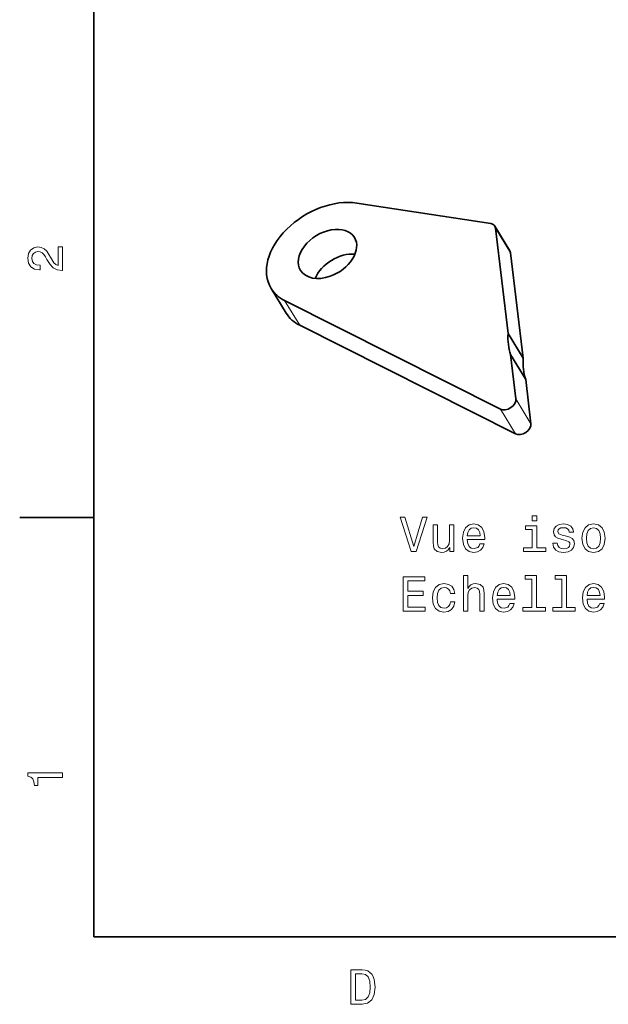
# Model space of a CAD drawing. Extents: x 0 to 297, y 0 to 210.
# Tile 1 of 7: x 2 to 62, y 3 to 103. Entities that reach past the tile are written whole.
import ezdxf

# ---------------------------------------------------------------- set-up
doc = ezdxf.new("R2010")
doc.units = 0

msp = doc.modelspace()

# ---------------------------------------------------------------- linework, layer by layer
at = {"color": 7, "lineweight": 35}
for p, q in [((10, 200), (10, 10)), ((29.333374, 74.486694), (51.193237, 63.480713)), ((30.863739, 71.980225), (52.723602, 60.974243)), ((10, 10), (287, 10))]:
    msp.add_line(p, q, dxfattribs=at)
at = {"color": 7, "lineweight": 35, "ltscale": 0.34295}
msp.add_line((50.207611, 82.278931), (36.649475, 84.367065), dxfattribs=at)
at = {"color": 7, "lineweight": 35, "ltscale": 0.073418}
for p, q in [((50.617889, 82.030762), (52.148254, 79.524292)), ((29.491882, 73.215088), (27.961517, 75.721558)), ((51.966644, 71.143677), (53.497009, 68.637207))]:
    msp.add_line(p, q, dxfattribs=at)
at = {"color": 7, "lineweight": 35, "ltscale": 0.269213}
for p, q in [((50.684387, 81.835571), (51.966644, 71.143677)), ((52.214752, 79.329102), (53.497009, 68.637207))]:
    msp.add_line(p, q, dxfattribs=at)
at = {"color": 7, "lineweight": 13, "ltscale": 0.073418}
for p, q in [((50.684387, 81.835571), (52.214752, 79.329102)), ((29.333374, 74.486694), (30.863739, 71.980225)), ((52.761963, 64.512085), (54.292328, 62.005615)), ((51.193237, 63.480713), (52.723602, 60.974243))]:
    msp.add_line(p, q, dxfattribs=at)
at = {"color": 7, "lineweight": 35, "ltscale": 0.073421}
msp.add_line((52.222839, 69.007568), (53.753204, 66.500977), dxfattribs=at)
at = {"color": 7, "lineweight": 35, "ltscale": 0.113192}
msp.add_line((52.222839, 69.007568), (52.761963, 64.512085), dxfattribs=at)
at = {"color": 7, "lineweight": 35, "ltscale": 0.113189}
msp.add_line((53.753204, 66.500977), (54.292328, 62.005615), dxfattribs=at)
at = {"color": 7, "lineweight": 35, "ltscale": 0.1875}
msp.add_line((10, 52.5), (2.5, 52.5), dxfattribs=at)
at = {"color": 7, "lineweight": 13}
for points in [[(6.833213, 77.519447), (6.833213, 79.925072), (6.399496, 79.925072), (6.399496, 78.023773), (6.162464, 78.129684), (5.965778, 78.311241), (5.607709, 78.871033), (5.456412, 79.168587), (5.239553, 79.501442), (4.987392, 79.738472), (4.689842, 79.874641), (4.351945, 79.925072), (3.928314, 79.839333), (3.595461, 79.602303), (3.383646, 79.239189), (3.307997, 78.770172), (3.393732, 78.286018), (3.630764, 77.91787), (4.009006, 77.680832), (4.508286, 77.600143), (4.578891, 77.600143), (4.578891, 78.059074), (4.538545, 78.059074), (4.195605, 78.104462), (3.943444, 78.240631), (3.782061, 78.457489), (3.726585, 78.744957), (3.777017, 79.03746), (3.903098, 79.254318), (4.099784, 79.395531), (4.346902, 79.445961), (4.578891, 79.41066), (4.775577, 79.314842), (4.947046, 79.153458), (5.098343, 78.931557), (5.259727, 78.634003), (5.572406, 78.139771), (5.90526, 77.791786), (6.308718, 77.585014), (6.818084, 77.519447)], [(43.288448, 52.548744), (42.410927, 49.568195), (41.508186, 52.548744), (41.029079, 52.548744), (42.158764, 49.043701), (42.663086, 49.043701), (43.767555, 52.548744)], [(54.882828, 52.664738), (54.413807, 52.664738), (54.413807, 52.160416), (54.882828, 52.160416)], [(46.490898, 51.751915), (46.047092, 51.751915), (46.047092, 50.188515), (45.996658, 49.825401), (45.850407, 49.563152), (45.623463, 49.401772), (45.325912, 49.351337), (45.088879, 49.391685), (44.937584, 49.512722), (44.851849, 49.719494), (44.831676, 50.012001), (44.831676, 51.751915), (44.387871, 51.751915), (44.387871, 49.971657), (44.403, 49.613586), (44.498821, 49.316036), (44.791328, 49.043701), (45.260349, 48.94788), (45.512512, 48.983181), (45.72937, 49.073959), (45.91597, 49.230301), (46.067265, 49.457245), (46.067265, 49.043701), (46.490898, 49.043701)], [(47.827351, 50.269207), (49.60257, 50.269207), (49.607613, 50.475979), (49.52692, 51.05595), (49.305016, 51.489666), (48.951992, 51.751915), (48.482971, 51.847736), (48.024036, 51.746872), (47.671013, 51.464451), (47.444065, 51.005516), (47.363377, 50.40033), (47.439022, 49.780014), (47.66597, 49.326122), (48.01395, 49.043701), (48.467842, 48.94788), (48.861214, 49.013443), (49.183979, 49.18491), (49.421013, 49.457245), (49.557178, 49.820358), (49.11842, 49.820358), (49.027641, 49.618629), (48.896515, 49.467331), (48.523315, 49.346294), (48.235855, 49.401772), (48.018993, 49.578285), (47.877785, 49.865746), (47.827351, 50.254074)], [(47.827351, 50.642403), (47.882828, 50.990387), (48.018993, 51.247593), (48.225769, 51.403931), (48.4981, 51.459408), (48.765392, 51.403931), (48.972164, 51.247593), (49.098244, 50.990387), (49.143635, 50.642403)], [(54.867699, 49.416901), (54.867699, 51.661137), (53.727928, 51.661137), (53.727928, 51.282894), (54.423893, 51.282894), (54.423893, 49.416901), (53.516113, 49.416901), (53.516113, 49.043701), (55.785564, 49.043701), (55.785564, 49.416901)], [(57.873463, 50.622231), (57.444786, 50.723095), (57.127064, 50.839088), (57.021156, 51.076122), (57.051414, 51.24255), (57.157326, 51.363586), (57.328793, 51.439236), (57.575912, 51.469494), (57.812943, 51.439236), (57.999542, 51.348457), (58.120583, 51.212288), (58.171013, 51.030731), (58.604729, 51.030731), (58.604729, 51.040821), (58.529083, 51.368629), (58.322311, 51.625835), (57.999542, 51.787216), (57.575912, 51.847736), (57.14724, 51.787216), (56.834557, 51.620789), (56.637871, 51.373672), (56.577354, 51.060993), (56.622742, 50.7584), (56.76395, 50.546581), (56.995941, 50.395287), (57.333836, 50.289379), (57.828072, 50.168343), (58.130669, 50.042259), (58.211357, 49.941395), (58.241615, 49.7901), (58.196228, 49.6035), (58.075191, 49.462288), (57.878506, 49.37151), (57.616257, 49.341251), (57.338882, 49.37151), (57.13715, 49.477417), (57.000984, 49.648888), (56.945507, 49.885921), (56.516834, 49.885921), (56.58744, 49.482464), (56.794212, 49.189957), (57.122021, 49.013443), (57.575912, 48.94788), (58.049973, 49.013443), (58.397957, 49.189957), (58.609772, 49.472374), (58.685421, 49.84053), (58.629944, 50.158253), (58.473606, 50.375114), (58.2164, 50.516323)], [(59.451992, 50.395287), (59.532684, 49.780014), (59.764671, 49.326122), (60.132828, 49.043701), (60.627064, 48.94788), (61.116257, 49.043701), (61.484413, 49.321079), (61.7164, 49.774971), (61.802135, 50.395287), (61.7164, 51.010559), (61.484413, 51.469494), (61.116257, 51.746872), (60.627064, 51.847736), (60.132828, 51.746872), (59.764671, 51.464451), (59.532684, 51.010559)], [(59.905884, 50.40033), (59.951271, 50.854221), (60.092484, 51.18203), (60.319427, 51.383759), (60.627064, 51.454365), (60.929657, 51.383759), (61.156601, 51.187073), (61.297813, 50.854221), (61.348244, 50.40033), (61.297813, 49.941395), (61.156601, 49.608543), (60.929657, 49.406815), (60.627064, 49.341251), (60.319427, 49.406815), (60.092484, 49.608543), (59.951271, 49.941395)], [(41.351849, 42.996872), (43.570869, 42.996872), (43.570869, 43.420502), (41.815826, 43.420502), (41.815826, 44.605663), (43.379227, 44.605663), (43.379227, 45.02425), (41.815826, 45.02425), (41.815826, 46.073242), (43.530521, 46.073242), (43.530521, 46.496872), (41.351849, 46.496872)], [(47.439022, 42.996872), (47.882828, 42.996872), (47.882828, 44.560272), (47.928215, 44.918343), (48.074471, 45.180588), (48.301414, 45.341972), (48.604008, 45.402493), (48.846085, 45.352058), (48.997383, 45.215893), (49.073029, 44.988945), (49.098244, 44.686352), (49.098244, 42.996872), (49.542049, 42.996872), (49.542049, 44.77713), (49.521877, 45.135201), (49.431099, 45.432751), (49.133549, 45.705086), (48.669571, 45.800907), (48.417412, 45.765602), (48.20055, 45.669785), (48.018993, 45.518486), (47.882828, 45.311714), (47.882828, 46.617908), (47.439022, 46.617908)], [(54.393635, 46.244709), (54.393635, 43.370071), (53.480812, 43.370071), (53.480812, 42.996872), (55.74522, 42.996872), (55.74522, 43.370071), (54.83744, 43.370071), (54.83744, 46.617908), (53.69767, 46.617908), (53.69767, 46.244709)], [(57.429657, 46.244709), (57.429657, 43.370071), (56.516834, 43.370071), (56.516834, 42.996872), (58.781242, 42.996872), (58.781242, 43.370071), (57.873463, 43.370071), (57.873463, 46.617908), (56.733692, 46.617908), (56.733692, 46.244709)], [(46.127785, 44.807392), (46.566544, 44.807392), (46.475769, 45.21085), (46.258907, 45.528572), (45.921013, 45.725258), (45.48225, 45.800907), (44.9981, 45.700043), (44.629944, 45.417622), (44.397957, 44.958687), (44.317265, 44.343414), (44.392914, 43.733185), (44.619858, 43.279293), (44.977928, 42.996872), (45.467121, 42.901051), (45.900841, 42.9767), (46.238735, 43.188515), (46.470722, 43.521366), (46.571587, 43.965172), (46.147957, 43.965172), (46.072308, 43.682751), (45.931099, 43.470936), (45.72937, 43.339813), (45.48225, 43.299465), (45.174614, 43.365028), (44.952713, 43.566757), (44.816544, 43.894566), (44.771156, 44.358543), (44.816544, 44.812435), (44.957756, 45.140244), (45.1847, 45.341972), (45.48225, 45.412579), (45.744499, 45.367188), (45.941185, 45.251194), (46.072308, 45.059551)], [(50.863373, 44.222378), (52.638592, 44.222378), (52.643635, 44.42915), (52.562943, 45.009121), (52.341042, 45.442837), (51.988014, 45.705086), (51.518993, 45.800907), (51.060062, 45.700043), (50.707035, 45.417622), (50.480091, 44.958687), (50.399399, 44.3535), (50.475048, 43.733185), (50.701992, 43.279293), (51.049973, 42.996872), (51.503864, 42.901051), (51.897236, 42.966614), (52.220001, 43.138081), (52.457035, 43.410416), (52.593201, 43.773529), (52.154442, 43.773529), (52.063663, 43.5718), (51.932541, 43.420502), (51.559341, 43.299465), (51.271877, 43.354942), (51.055016, 43.531456), (50.913807, 43.818916), (50.863373, 44.207245)], [(50.863373, 44.595573), (50.91885, 44.943558), (51.055016, 45.200764), (51.261791, 45.357101), (51.534126, 45.412579), (51.801414, 45.357101), (52.008186, 45.200764), (52.13427, 44.943558), (52.179657, 44.595573)], [(59.971443, 44.222378), (61.746658, 44.222378), (61.751701, 44.42915), (61.671013, 45.009121), (61.449112, 45.442837), (61.096085, 45.705086), (60.627064, 45.800907), (60.168129, 45.700043), (59.815105, 45.417622), (59.588158, 44.958687), (59.507469, 44.3535), (59.583115, 43.733185), (59.810059, 43.279293), (60.158043, 42.996872), (60.611935, 42.901051), (61.005306, 42.966614), (61.328072, 43.138081), (61.565105, 43.410416), (61.701271, 43.773529), (61.262512, 43.773529), (61.17173, 43.5718), (61.040611, 43.420502), (60.667412, 43.299465), (60.379944, 43.354942), (60.163086, 43.531456), (60.021877, 43.818916), (59.971443, 44.207245)], [(59.971443, 44.595573), (60.02692, 44.943558), (60.163086, 45.200764), (60.369858, 45.357101), (60.642197, 45.412579), (60.909485, 45.357101), (61.116257, 45.200764), (61.24234, 44.943558), (61.287727, 44.595573)], [(6.833213, 26.159222), (6.833213, 26.618156), (3.307997, 26.618156), (3.307997, 26.275217), (3.615634, 26.184439), (3.822406, 26.002882), (3.943444, 25.725506), (3.98379, 25.34222), (4.341859, 25.34222), (4.341859, 26.159222)], [(37.194958, 6.666787), (36.029972, 6.666787), (36.029972, 3.166787), (37.194958, 3.166787), (37.744667, 3.277738), (38.153168, 3.615634), (38.405331, 4.165346), (38.496109, 4.916787), (38.415417, 5.683357), (38.314552, 5.985951), (38.173344, 6.228026), (37.764839, 6.555836), (37.497551, 6.636527)], [(37.159653, 6.248199), (37.542938, 6.17255), (37.805187, 5.940562), (37.961525, 5.527017), (38.011959, 4.916787), (37.956482, 4.326729), (37.800144, 3.913184), (37.532852, 3.666066), (37.159653, 3.585375), (36.498989, 3.585375), (36.498989, 6.248199)]]:
    msp.add_lwpolyline(points, close=True, dxfattribs=at)
at = {"color": 7, "lineweight": 35}
for centre, major_axis, ratio, start_param, end_param in [((33.67984, 79.213135), (5.718384, 3.491455), 0.678944, 0.677479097, 3.141616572), ((33.67984, 79.213135), (2.731171, 1.667603), 0.678944, 6.283149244, 9.424741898), ((49.764374, 81.509644), (0.853485, 0.521118), 0.678944, 6.283119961, 6.960664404), ((49.764374, 81.509644), (0.853485, 0.521118), 0.678944, 5.982228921, 6.283119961), ((33.67984, 79.213135), (2.731171, 1.667603), 0.678944, 4.411432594, 6.283149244), ((35.210205, 76.706543), (2.731171, 1.667603), 0.678944, 0.741763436, 2.399572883), ((51.294739, 79.003174), (0.853485, 0.521118), 0.678944, 5.982228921, 6.283119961), ((33.67984, 79.213135), (2.731171, 1.667603), 0.678944, 3.141556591, 4.411432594), ((33.67984, 79.213135), (5.718384, 3.491455), 0.678944, 3.141616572, 3.541005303), ((35.210205, 76.706543), (5.718384, 3.491455), 0.678944, 3.141616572, 3.541005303), ((68.68515, 75.782837), (16.25235, 7.320557), 0.542102, 2.8652551, 3.081177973), ((65.969086, 71.81543), (11.896759, 6.08606), 0.62141, 2.791170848, 3.041204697), ((51.841949, 64.186157), (0.853485, 0.521118), 0.678944, 3.541005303, 5.982228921), ((53.372314, 61.679688), (0.853485, 0.521118), 0.678944, 3.541005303, 5.982228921)]:
    msp.add_ellipse(centre, major_axis=major_axis, ratio=ratio, start_param=start_param, end_param=end_param, dxfattribs=at)

doc.saveas('drawing.dxf')
